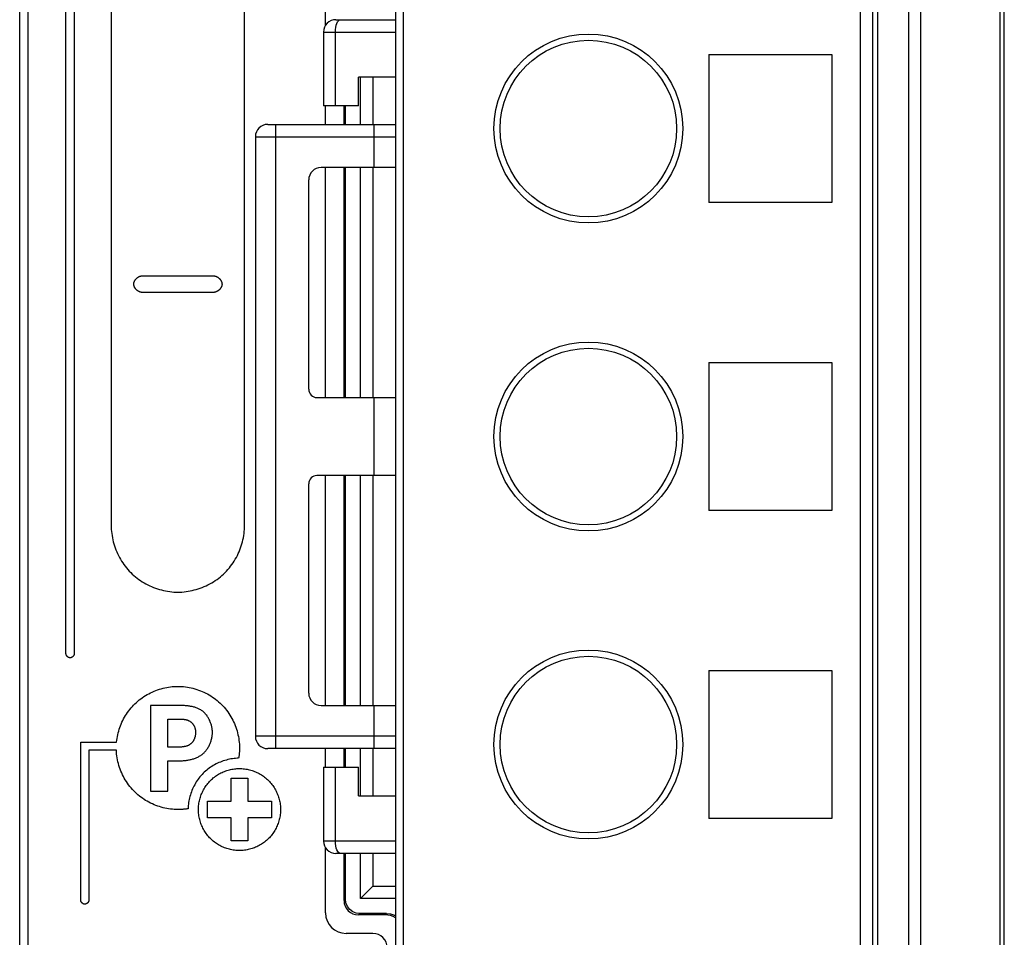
# Model space of a CAD drawing. Header units: millimetres. Extents: x -334 to 1371, y -859 to -284.
# Tile 22 of 42: x 711 to 735, y -463 to -441. Entities that reach past the tile are written whole.
import ezdxf

# ---------------------------------------------------------------- set-up
doc = ezdxf.new("R2010")
doc.units = ezdxf.units.MM
doc.header["$LTSCALE"] = 30.734
doc.layers.get('0').update_dxf_attribs({"linetype": 'CONTINUOUS'})
doc.layers.add('00_COMPONENTS', color=7, linetype='CONTINUOUS')

msp = doc.modelspace()

# ---------------------------------------------------------------- linework, layer by layer
at = {"color": 7, "linetype": 'Continuous'}
for p, q in [((710.833, -546.909), (710.833, -377.963)), ((711.033, -377.963), (711.033, -546.878)), ((734.715, -510.537), (734.715, -377.963)), ((734.813, -510.537), (734.813, -377.963)), ((711.961, -456.113), (711.961, -418.488)), ((712.161, -418.488), (712.161, -456.113)), ((713.061, -433.738), (713.061, -452.988)), ((716.311, -452.988), (716.311, -433.738)), ((713.811, -446.913), (715.561, -446.913)), ((715.561, -447.313), (713.811, -447.313)), ((714.022, -457.373), (714.022, -459.461)), ((714.44, -458.389), (714.44, -457.703)), ((714.44, -457.703), (714.697, -457.703)), ((712.319, -462.113), (712.319, -458.263)), ((712.319, -458.263), (713.193, -458.263)), ((712.519, -458.463), (712.519, -462.113)), ((713.187, -458.463), (712.519, -458.463)), ((714.691, -458.389), (714.44, -458.389)), ((714.44, -459.461), (714.44, -458.719)), ((714.44, -458.719), (714.719, -458.719)), ((715.982, -459.706), (715.982, -459.142)), ((715.982, -459.142), (716.39, -459.142)), ((716.39, -459.142), (716.39, -459.706)), ((714.022, -459.461), (714.44, -459.461)), ((715.404, -460.109), (715.404, -459.706)), ((715.404, -459.706), (715.982, -459.706)), ((716.39, -459.706), (716.969, -459.706)), ((716.969, -459.706), (716.969, -460.109)), ((715.982, -460.109), (715.404, -460.109)), ((715.982, -460.672), (715.982, -460.109)), ((716.39, -460.109), (716.39, -460.672)), ((716.969, -460.109), (716.39, -460.109)), ((716.39, -460.672), (715.982, -460.672))]:
    msp.add_line(p, q, dxfattribs=at)
for points in [[(713.611, -447.113), (713.611, -447.108), (713.612, -447.103), (713.612, -447.097), (713.613, -447.092), (713.614, -447.087), (713.615, -447.081), (713.616, -447.076), (713.618, -447.071), (713.619, -447.066), (713.621, -447.06), (713.623, -447.055), (713.626, -447.05), (713.628, -447.045), (713.63, -447.04), (713.633, -447.034), (713.636, -447.029), (713.639, -447.024), (713.642, -447.019), (713.645, -447.014), (713.649, -447.01), (713.652, -447.005), (713.656, -447), (713.66, -446.996), (713.664, -446.991), (713.668, -446.986), (713.672, -446.982), (713.676, -446.978), (713.68, -446.974), (713.685, -446.97), (713.689, -446.966), (713.694, -446.962), (713.698, -446.958), (713.703, -446.954), (713.708, -446.951), (713.713, -446.947), (713.717, -446.944), (713.722, -446.941), (713.727, -446.938), (713.732, -446.935), (713.738, -446.932), (713.743, -446.93), (713.748, -446.928), (713.753, -446.925), (713.758, -446.923), (713.764, -446.921), (713.769, -446.92), (713.774, -446.918), (713.779, -446.917), (713.785, -446.916), (713.79, -446.915), (713.795, -446.914), (713.801, -446.914), (713.806, -446.913), (713.811, -446.913)], [(715.561, -446.913), (715.566, -446.913), (715.572, -446.914), (715.577, -446.914), (715.582, -446.915), (715.588, -446.916), (715.593, -446.917), (715.598, -446.918), (715.603, -446.92), (715.609, -446.921), (715.614, -446.923), (715.619, -446.925), (715.624, -446.928), (715.63, -446.93), (715.635, -446.932), (715.64, -446.935), (715.645, -446.938), (715.65, -446.941), (715.655, -446.944), (715.66, -446.947), (715.665, -446.951), (715.669, -446.954), (715.674, -446.958), (715.679, -446.962), (715.683, -446.966), (715.688, -446.97), (715.692, -446.974), (715.697, -446.978), (715.701, -446.982), (715.705, -446.986), (715.709, -446.991), (715.713, -446.996), (715.716, -447), (715.72, -447.005), (715.724, -447.01), (715.727, -447.014), (715.73, -447.019), (715.733, -447.024), (715.736, -447.029), (715.739, -447.034), (715.742, -447.04), (715.744, -447.045), (715.747, -447.05), (715.749, -447.055), (715.751, -447.06), (715.753, -447.066), (715.755, -447.071), (715.756, -447.076), (715.757, -447.081), (715.759, -447.087), (715.759, -447.092), (715.76, -447.097), (715.761, -447.103), (715.761, -447.108), (715.761, -447.113)], [(713.811, -447.313), (713.806, -447.313), (713.801, -447.313), (713.795, -447.312), (713.79, -447.311), (713.785, -447.311), (713.779, -447.309), (713.774, -447.308), (713.769, -447.307), (713.764, -447.305), (713.758, -447.303), (713.753, -447.301), (713.748, -447.299), (713.743, -447.296), (713.738, -447.294), (713.732, -447.291), (713.727, -447.288), (713.722, -447.285), (713.717, -447.282), (713.713, -447.279), (713.708, -447.276), (713.703, -447.272), (713.698, -447.268), (713.694, -447.265), (713.689, -447.261), (713.685, -447.257), (713.68, -447.253), (713.676, -447.249), (713.672, -447.244), (713.668, -447.24), (713.664, -447.235), (713.66, -447.231), (713.656, -447.226), (713.652, -447.221), (713.649, -447.217), (713.645, -447.212), (713.642, -447.207), (713.639, -447.202), (713.636, -447.197), (713.633, -447.192), (713.63, -447.187), (713.628, -447.182), (713.626, -447.176), (713.623, -447.171), (713.621, -447.166), (713.619, -447.161), (713.618, -447.155), (713.616, -447.15), (713.615, -447.145), (713.614, -447.14), (713.613, -447.134), (713.612, -447.129), (713.612, -447.124), (713.611, -447.118), (713.611, -447.113)], [(715.761, -447.113), (715.761, -447.118), (715.761, -447.124), (715.76, -447.129), (715.759, -447.134), (715.759, -447.14), (715.757, -447.145), (715.756, -447.15), (715.755, -447.155), (715.753, -447.161), (715.751, -447.166), (715.749, -447.171), (715.747, -447.176), (715.744, -447.182), (715.742, -447.187), (715.739, -447.192), (715.736, -447.197), (715.733, -447.202), (715.73, -447.207), (715.727, -447.212), (715.724, -447.217), (715.72, -447.221), (715.716, -447.226), (715.713, -447.231), (715.709, -447.235), (715.705, -447.24), (715.701, -447.244), (715.697, -447.249), (715.692, -447.253), (715.688, -447.257), (715.683, -447.261), (715.679, -447.265), (715.674, -447.268), (715.669, -447.272), (715.665, -447.276), (715.66, -447.279), (715.655, -447.282), (715.65, -447.285), (715.645, -447.288), (715.64, -447.291), (715.635, -447.294), (715.63, -447.296), (715.624, -447.299), (715.619, -447.301), (715.614, -447.303), (715.609, -447.305), (715.603, -447.307), (715.598, -447.308), (715.593, -447.309), (715.588, -447.311), (715.582, -447.311), (715.577, -447.312), (715.572, -447.313), (715.566, -447.313), (715.561, -447.313)], [(713.061, -452.988), (713.062, -453.038), (713.064, -453.088), (713.069, -453.138), (713.074, -453.188), (713.082, -453.238), (713.091, -453.288), (713.101, -453.337), (713.113, -453.387), (713.127, -453.436), (713.142, -453.485), (713.158, -453.533), (713.176, -453.581), (713.196, -453.628), (713.217, -453.675), (713.239, -453.721), (713.263, -453.767), (713.288, -453.812), (713.314, -453.856), (713.342, -453.899), (713.371, -453.941), (713.402, -453.983), (713.434, -454.023), (713.467, -454.062), (713.501, -454.1), (713.537, -454.137), (713.574, -454.173), (713.612, -454.207), (713.651, -454.24), (713.692, -454.272), (713.733, -454.303), (713.775, -454.332), (713.818, -454.36), (713.863, -454.387), (713.907, -454.412), (713.953, -454.435), (713.999, -454.458), (714.046, -454.479), (714.093, -454.498), (714.141, -454.516), (714.19, -454.533), (714.239, -454.548), (714.288, -454.561), (714.337, -454.573), (714.387, -454.584), (714.437, -454.593), (714.486, -454.6), (714.536, -454.606), (714.586, -454.61), (714.636, -454.612), (714.686, -454.613)], [(714.686, -454.613), (714.736, -454.612), (714.786, -454.61), (714.836, -454.606), (714.886, -454.6), (714.936, -454.593), (714.986, -454.584), (715.035, -454.573), (715.085, -454.561), (715.134, -454.548), (715.183, -454.533), (715.231, -454.516), (715.279, -454.498), (715.326, -454.479), (715.373, -454.458), (715.419, -454.435), (715.465, -454.412), (715.51, -454.387), (715.554, -454.36), (715.597, -454.332), (715.639, -454.303), (715.681, -454.272), (715.721, -454.24), (715.76, -454.207), (715.798, -454.173), (715.835, -454.137), (715.871, -454.1), (715.905, -454.062), (715.939, -454.023), (715.97, -453.983), (716.001, -453.941), (716.03, -453.899), (716.058, -453.856), (716.085, -453.812), (716.11, -453.767), (716.134, -453.721), (716.156, -453.675), (716.177, -453.628), (716.196, -453.581), (716.214, -453.533), (716.231, -453.485), (716.246, -453.436), (716.259, -453.387), (716.271, -453.337), (716.282, -453.288), (716.291, -453.238), (716.298, -453.188), (716.304, -453.138), (716.308, -453.088), (716.31, -453.038), (716.311, -452.988)], [(712.061, -456.213), (712.059, -456.213), (712.056, -456.213), (712.053, -456.213), (712.051, -456.212), (712.048, -456.212), (712.045, -456.211), (712.043, -456.211), (712.04, -456.21), (712.037, -456.209), (712.035, -456.208), (712.032, -456.207), (712.03, -456.206), (712.027, -456.205), (712.024, -456.204), (712.022, -456.202), (712.019, -456.201), (712.017, -456.199), (712.014, -456.198), (712.012, -456.196), (712.009, -456.194), (712.007, -456.193), (712.005, -456.191), (712.002, -456.189), (712, -456.187), (711.998, -456.185), (711.996, -456.183), (711.994, -456.181), (711.991, -456.179), (711.989, -456.176), (711.987, -456.174), (711.985, -456.172), (711.984, -456.17), (711.982, -456.167), (711.98, -456.165), (711.978, -456.162), (711.977, -456.16), (711.975, -456.158), (711.974, -456.155), (711.972, -456.153), (711.971, -456.15), (711.97, -456.147), (711.968, -456.145), (711.967, -456.142), (711.966, -456.14), (711.965, -456.137), (711.964, -456.134), (711.964, -456.132), (711.963, -456.129), (711.962, -456.126), (711.962, -456.124), (711.962, -456.121), (711.961, -456.118), (711.961, -456.116), (711.961, -456.113)], [(712.161, -456.113), (712.161, -456.116), (712.161, -456.118), (712.161, -456.121), (712.16, -456.124), (712.16, -456.126), (712.159, -456.129), (712.159, -456.132), (712.158, -456.134), (712.157, -456.137), (712.156, -456.14), (712.155, -456.142), (712.154, -456.145), (712.153, -456.147), (712.152, -456.15), (712.15, -456.153), (712.149, -456.155), (712.147, -456.158), (712.146, -456.16), (712.144, -456.162), (712.142, -456.165), (712.141, -456.167), (712.139, -456.17), (712.137, -456.172), (712.135, -456.174), (712.133, -456.176), (712.131, -456.179), (712.129, -456.181), (712.127, -456.183), (712.125, -456.185), (712.122, -456.187), (712.12, -456.189), (712.118, -456.191), (712.115, -456.193), (712.113, -456.194), (712.111, -456.196), (712.108, -456.198), (712.106, -456.199), (712.103, -456.201), (712.101, -456.202), (712.098, -456.204), (712.095, -456.205), (712.093, -456.206), (712.09, -456.207), (712.088, -456.208), (712.085, -456.209), (712.082, -456.21), (712.08, -456.211), (712.077, -456.211), (712.074, -456.212), (712.072, -456.212), (712.069, -456.213), (712.066, -456.213), (712.064, -456.213), (712.061, -456.213)], [(713.193, -458.263), (713.198, -458.219), (713.204, -458.174), (713.212, -458.129), (713.222, -458.085), (713.232, -458.041), (713.244, -457.997), (713.258, -457.953), (713.272, -457.91), (713.288, -457.867), (713.306, -457.825), (713.324, -457.782), (713.344, -457.741), (713.365, -457.7), (713.388, -457.66), (713.411, -457.62), (713.436, -457.581), (713.462, -457.543), (713.489, -457.505), (713.517, -457.469), (713.546, -457.433), (713.577, -457.398), (713.608, -457.364), (713.641, -457.332), (713.674, -457.3), (713.709, -457.269), (713.745, -457.239), (713.782, -457.211), (713.82, -457.184), (713.858, -457.158), (713.898, -457.133), (713.938, -457.109), (713.979, -457.087), (714.02, -457.065), (714.062, -457.045), (714.105, -457.027), (714.148, -457.01), (714.191, -456.993), (714.235, -456.979), (714.28, -456.965), (714.324, -456.953), (714.369, -456.943), (714.414, -456.933), (714.459, -456.925), (714.505, -456.919), (714.55, -456.914), (714.596, -456.91), (714.641, -456.908), (714.686, -456.907)], [(714.686, -456.907), (714.732, -456.908), (714.778, -456.91), (714.824, -456.914), (714.871, -456.919), (714.917, -456.926), (714.963, -456.934), (715.008, -456.944), (715.054, -456.955), (715.099, -456.968), (715.144, -456.982), (715.189, -456.997), (715.233, -457.013), (715.277, -457.031), (715.32, -457.051), (715.363, -457.071), (715.405, -457.093), (715.446, -457.117), (715.487, -457.141), (715.527, -457.167), (715.566, -457.194), (715.604, -457.222), (715.641, -457.251), (715.678, -457.282), (715.713, -457.314), (715.747, -457.347), (715.78, -457.381), (715.812, -457.416), (715.842, -457.452), (715.872, -457.489), (715.9, -457.528), (715.927, -457.567), (715.953, -457.606), (715.977, -457.647), (716, -457.688), (716.022, -457.731), (716.043, -457.773), (716.062, -457.816), (716.08, -457.86), (716.097, -457.904), (716.112, -457.949), (716.126, -457.994), (716.138, -458.04), (716.149, -458.085), (716.159, -458.131), (716.167, -458.177), (716.174, -458.223), (716.179, -458.269), (716.183, -458.315), (716.185, -458.361), (716.186, -458.407)], [(715.526, -458.027), (715.526, -458.008), (715.525, -457.988), (715.523, -457.969), (715.521, -457.949), (715.519, -457.929), (715.515, -457.909), (715.511, -457.889), (715.507, -457.87), (715.502, -457.85), (715.496, -457.83), (715.49, -457.811), (715.483, -457.792), (715.476, -457.772), (715.468, -457.754), (715.46, -457.735), (715.451, -457.716), (715.441, -457.698), (715.431, -457.681), (715.421, -457.663), (715.41, -457.646), (715.399, -457.63), (715.387, -457.613), (715.374, -457.598), (715.362, -457.583), (715.348, -457.568), (715.335, -457.554), (715.32, -457.54), (715.306, -457.527), (715.291, -457.515), (715.275, -457.503), (715.258, -457.492), (715.241, -457.481), (715.224, -457.471), (715.207, -457.462), (715.189, -457.453), (715.171, -457.445), (715.152, -457.437), (715.133, -457.43), (715.114, -457.423), (715.095, -457.417), (715.075, -457.412), (715.055, -457.406), (715.035, -457.402), (715.015, -457.398), (714.995, -457.394), (714.975, -457.39), (714.954, -457.387), (714.933, -457.385), (714.913, -457.382), (714.892, -457.38), (714.871, -457.378), (714.851, -457.377), (714.83, -457.376), (714.809, -457.375), (714.789, -457.374), (714.768, -457.373), (714.748, -457.373), (714.728, -457.373), (714.022, -457.373)], [(714.697, -457.703), (714.717, -457.703), (714.727, -457.703), (714.737, -457.703), (714.748, -457.704), (714.758, -457.704), (714.768, -457.705), (714.779, -457.705), (714.789, -457.706), (714.799, -457.707), (714.81, -457.707), (714.82, -457.708), (714.83, -457.71), (714.84, -457.711), (714.85, -457.713), (714.861, -457.714), (714.871, -457.716), (714.88, -457.718), (714.89, -457.72), (714.9, -457.723), (714.91, -457.726), (714.919, -457.729), (714.928, -457.732), (714.938, -457.736), (714.947, -457.739), (714.955, -457.743), (714.964, -457.748), (714.973, -457.752), (714.981, -457.757), (714.989, -457.763), (714.997, -457.768), (715.005, -457.774), (715.012, -457.781), (715.02, -457.787), (715.027, -457.794), (715.033, -457.801), (715.04, -457.809), (715.046, -457.817), (715.052, -457.825), (715.058, -457.833), (715.064, -457.842), (715.069, -457.851), (715.074, -457.86), (715.079, -457.869), (715.083, -457.878), (715.088, -457.888), (715.092, -457.897), (715.095, -457.907), (715.099, -457.917), (715.102, -457.927), (715.105, -457.937), (715.107, -457.947), (715.109, -457.957), (715.111, -457.967), (715.113, -457.977), (715.114, -457.987), (715.116, -457.997), (715.116, -458.008), (715.117, -458.018), (715.117, -458.027)], [(715.117, -458.027), (715.117, -458.038), (715.116, -458.048), (715.116, -458.059), (715.115, -458.07), (715.114, -458.08), (715.112, -458.091), (715.11, -458.101), (715.108, -458.112), (715.106, -458.123), (715.104, -458.133), (715.101, -458.144), (715.098, -458.154), (715.094, -458.165), (715.091, -458.175), (715.087, -458.185), (715.083, -458.195), (715.078, -458.205), (715.074, -458.214), (715.069, -458.224), (715.064, -458.233), (715.058, -458.242), (715.052, -458.251), (715.046, -458.259), (715.04, -458.268), (715.033, -458.276), (715.026, -458.284), (715.019, -458.291), (715.012, -458.298), (715.004, -458.305), (714.996, -458.311), (714.988, -458.318), (714.979, -458.323), (714.971, -458.329), (714.962, -458.334), (714.952, -458.339), (714.943, -458.344), (714.934, -458.348), (714.924, -458.352), (714.914, -458.356), (714.904, -458.36), (714.894, -458.363), (714.884, -458.366), (714.873, -458.369), (714.863, -458.371), (714.852, -458.374), (714.841, -458.376), (714.831, -458.378), (714.82, -458.38), (714.809, -458.381), (714.798, -458.383), (714.787, -458.384), (714.777, -458.385), (714.766, -458.386), (714.755, -458.387), (714.744, -458.387), (714.733, -458.388), (714.723, -458.388), (714.712, -458.389), (714.701, -458.389), (714.691, -458.389)], [(714.719, -458.719), (714.74, -458.719), (714.76, -458.718), (714.781, -458.718), (714.802, -458.717), (714.823, -458.715), (714.844, -458.714), (714.865, -458.712), (714.886, -458.709), (714.907, -458.706), (714.928, -458.703), (714.949, -458.7), (714.97, -458.696), (714.991, -458.691), (715.012, -458.686), (715.032, -458.681), (715.052, -458.675), (715.072, -458.669), (715.092, -458.662), (715.112, -458.655), (715.131, -458.647), (715.151, -458.639), (715.169, -458.63), (715.188, -458.621), (715.206, -458.611), (715.224, -458.6), (715.241, -458.589), (715.258, -458.577), (715.275, -458.565), (715.291, -458.552), (715.307, -458.538), (715.322, -458.524), (715.336, -458.509), (715.351, -458.494), (715.364, -458.478), (715.378, -458.462), (715.39, -458.445), (715.402, -458.427), (715.414, -458.409), (715.425, -458.391), (715.436, -458.373), (715.446, -458.354), (715.455, -458.335), (715.464, -458.315), (715.473, -458.295), (715.48, -458.275), (715.488, -458.255), (715.494, -458.235), (715.5, -458.214), (715.506, -458.194), (715.51, -458.173), (715.515, -458.152), (715.518, -458.131), (715.521, -458.11), (715.523, -458.09), (715.525, -458.069), (715.526, -458.048), (715.526, -458.027)], [(714.686, -459.907), (714.641, -459.907), (714.596, -459.904), (714.551, -459.901), (714.506, -459.896), (714.461, -459.889), (714.416, -459.881), (714.371, -459.872), (714.326, -459.862), (714.282, -459.85), (714.238, -459.836), (714.194, -459.822), (714.15, -459.806), (714.107, -459.789), (714.065, -459.77), (714.023, -459.75), (713.982, -459.729), (713.941, -459.707), (713.901, -459.684), (713.862, -459.659), (713.823, -459.633), (713.786, -459.606), (713.749, -459.578), (713.713, -459.548), (713.678, -459.518), (713.644, -459.486), (713.61, -459.452), (713.577, -459.417), (713.545, -459.381), (713.515, -459.343), (713.486, -459.305), (713.458, -459.266), (713.431, -459.226), (713.406, -459.185), (713.381, -459.143), (713.359, -459.101), (713.337, -459.058), (713.317, -459.014), (713.298, -458.97), (713.281, -458.925), (713.265, -458.88), (713.25, -458.835), (713.237, -458.789), (713.225, -458.743), (713.215, -458.696), (713.207, -458.65), (713.199, -458.603), (713.194, -458.557), (713.19, -458.51), (713.187, -458.463)], [(716.186, -458.407), (716.186, -458.424), (716.186, -458.441), (716.185, -458.458), (716.185, -458.474), (716.184, -458.491), (716.183, -458.508), (716.182, -458.525), (716.18, -458.541), (716.179, -458.558), (716.177, -458.575), (716.175, -458.591), (716.173, -458.608), (716.171, -458.624), (716.168, -458.641), (716.165, -458.658)], [(716.165, -458.658), (716.128, -458.659), (716.09, -458.661), (716.053, -458.665), (716.015, -458.67), (715.978, -458.676), (715.94, -458.683), (715.903, -458.691), (715.866, -458.701), (715.829, -458.711), (715.792, -458.723), (715.756, -458.736), (715.72, -458.75), (715.684, -458.765), (715.649, -458.781), (715.615, -458.798), (715.58, -458.816), (715.547, -458.835), (715.514, -458.855), (715.481, -458.876), (715.45, -458.898), (715.419, -458.922), (715.388, -458.946), (715.359, -458.971), (715.33, -458.997), (715.302, -459.023), (715.275, -459.051), (715.249, -459.08), (715.224, -459.109), (715.2, -459.14), (715.177, -459.171), (715.155, -459.202), (715.134, -459.235), (715.114, -459.268), (715.095, -459.302), (715.076, -459.336), (715.059, -459.37), (715.043, -459.406), (715.028, -459.441), (715.015, -459.477), (715.002, -459.513), (714.99, -459.55), (714.979, -459.587), (714.97, -459.624), (714.962, -459.661), (714.954, -459.699), (714.948, -459.736), (714.944, -459.774), (714.94, -459.811), (714.938, -459.849), (714.936, -459.887)], [(715.186, -459.907), (715.187, -459.877), (715.188, -459.846), (715.191, -459.815), (715.194, -459.784), (715.199, -459.754), (715.204, -459.723), (715.211, -459.692), (715.218, -459.662), (715.226, -459.632), (715.236, -459.602), (715.246, -459.572), (715.257, -459.543), (715.269, -459.513), (715.282, -459.485), (715.296, -459.456), (715.31, -459.428), (715.326, -459.401), (715.342, -459.373), (715.359, -459.347), (715.377, -459.321), (715.396, -459.295), (715.416, -459.271), (715.436, -459.246), (715.457, -459.223), (715.479, -459.2), (715.502, -459.178), (715.525, -459.157), (715.549, -459.137), (715.574, -459.117), (715.6, -459.098), (715.626, -459.08), (715.652, -459.063), (715.679, -459.047), (715.707, -459.031), (715.735, -459.017), (715.763, -459.003), (715.792, -458.99), (715.821, -458.978), (715.851, -458.967), (715.881, -458.957), (715.911, -458.948), (715.941, -458.939), (715.971, -458.932), (716.002, -458.925), (716.032, -458.92), (716.063, -458.915), (716.094, -458.912), (716.125, -458.909), (716.155, -458.908), (716.186, -458.907)], [(716.186, -458.907), (716.217, -458.908), (716.247, -458.909), (716.278, -458.912), (716.309, -458.915), (716.34, -458.92), (716.37, -458.925), (716.401, -458.932), (716.431, -458.939), (716.462, -458.948), (716.492, -458.957), (716.521, -458.967), (716.551, -458.978), (716.58, -458.99), (716.609, -459.003), (716.637, -459.017), (716.665, -459.031), (716.693, -459.047), (716.72, -459.063), (716.747, -459.08), (716.773, -459.098), (716.798, -459.117), (716.823, -459.137), (716.847, -459.157), (716.871, -459.178), (716.893, -459.2), (716.915, -459.223), (716.936, -459.246), (716.957, -459.271), (716.976, -459.295), (716.995, -459.321), (717.013, -459.347), (717.03, -459.373), (717.047, -459.401), (717.062, -459.428), (717.077, -459.456), (717.09, -459.485), (717.103, -459.513), (717.115, -459.543), (717.126, -459.572), (717.137, -459.602), (717.146, -459.632), (717.154, -459.662), (717.162, -459.692), (717.168, -459.723), (717.174, -459.754), (717.178, -459.784), (717.182, -459.815), (717.184, -459.846), (717.186, -459.877), (717.186, -459.907)], [(714.936, -459.887), (714.92, -459.889), (714.903, -459.892), (714.887, -459.894), (714.87, -459.896), (714.853, -459.898), (714.837, -459.9), (714.82, -459.901), (714.803, -459.903), (714.787, -459.904), (714.77, -459.905), (714.753, -459.906), (714.736, -459.907), (714.72, -459.907), (714.703, -459.907), (714.686, -459.907)], [(716.186, -460.907), (716.155, -460.907), (716.125, -460.905), (716.094, -460.903), (716.063, -460.899), (716.032, -460.895), (716.002, -460.889), (715.971, -460.883), (715.941, -460.875), (715.911, -460.867), (715.881, -460.858), (715.851, -460.848), (715.821, -460.837), (715.792, -460.825), (715.763, -460.812), (715.735, -460.798), (715.707, -460.783), (715.679, -460.768), (715.652, -460.752), (715.626, -460.734), (715.6, -460.716), (715.574, -460.698), (715.549, -460.678), (715.525, -460.658), (715.502, -460.636), (715.479, -460.614), (715.457, -460.592), (715.436, -460.568), (715.416, -460.544), (715.396, -460.519), (715.377, -460.494), (715.359, -460.468), (715.342, -460.441), (715.326, -460.414), (715.31, -460.387), (715.296, -460.359), (715.282, -460.33), (715.269, -460.301), (715.257, -460.272), (715.246, -460.243), (715.236, -460.213), (715.226, -460.183), (715.218, -460.153), (715.211, -460.122), (715.204, -460.092), (715.199, -460.061), (715.194, -460.03), (715.191, -459.999), (715.188, -459.969), (715.187, -459.938), (715.186, -459.907)], [(717.186, -459.907), (717.186, -459.938), (717.184, -459.969), (717.182, -459.999), (717.178, -460.03), (717.174, -460.061), (717.168, -460.092), (717.162, -460.122), (717.154, -460.153), (717.146, -460.183), (717.137, -460.213), (717.126, -460.243), (717.115, -460.272), (717.103, -460.301), (717.091, -460.33), (717.077, -460.359), (717.062, -460.387), (717.047, -460.414), (717.03, -460.441), (717.013, -460.468), (716.995, -460.494), (716.976, -460.519), (716.957, -460.544), (716.936, -460.568), (716.915, -460.592), (716.893, -460.614), (716.871, -460.636), (716.847, -460.658), (716.823, -460.678), (716.798, -460.698), (716.773, -460.716), (716.747, -460.734), (716.72, -460.752), (716.693, -460.768), (716.665, -460.783), (716.637, -460.798), (716.609, -460.812), (716.58, -460.825), (716.551, -460.837), (716.521, -460.848), (716.492, -460.858), (716.462, -460.867), (716.431, -460.875), (716.401, -460.883), (716.37, -460.889), (716.34, -460.895), (716.309, -460.899), (716.278, -460.903), (716.247, -460.905), (716.217, -460.907), (716.186, -460.907)], [(712.419, -462.213), (712.416, -462.213), (712.414, -462.213), (712.411, -462.213), (712.409, -462.212), (712.406, -462.212), (712.403, -462.211), (712.401, -462.211), (712.398, -462.21), (712.395, -462.209), (712.393, -462.208), (712.39, -462.207), (712.387, -462.206), (712.385, -462.205), (712.382, -462.204), (712.38, -462.202), (712.377, -462.201), (712.375, -462.199), (712.372, -462.198), (712.37, -462.196), (712.367, -462.194), (712.365, -462.193), (712.363, -462.191), (712.36, -462.189), (712.358, -462.187), (712.356, -462.185), (712.354, -462.183), (712.351, -462.181), (712.349, -462.179), (712.347, -462.176), (712.345, -462.174), (712.343, -462.172), (712.341, -462.17), (712.34, -462.167), (712.338, -462.165), (712.336, -462.162), (712.335, -462.16), (712.333, -462.158), (712.331, -462.155), (712.33, -462.153), (712.329, -462.15), (712.327, -462.147), (712.326, -462.145), (712.325, -462.142), (712.324, -462.14), (712.323, -462.137), (712.322, -462.134), (712.322, -462.132), (712.321, -462.129), (712.32, -462.126), (712.32, -462.124), (712.32, -462.121), (712.319, -462.118), (712.319, -462.116), (712.319, -462.113)], [(712.519, -462.113), (712.519, -462.116), (712.519, -462.118), (712.519, -462.121), (712.518, -462.124), (712.518, -462.126), (712.517, -462.129), (712.517, -462.132), (712.516, -462.134), (712.515, -462.137), (712.514, -462.14), (712.513, -462.142), (712.512, -462.145), (712.511, -462.147), (712.509, -462.15), (712.508, -462.153), (712.507, -462.155), (712.505, -462.158), (712.504, -462.16), (712.502, -462.162), (712.5, -462.165), (712.499, -462.167), (712.497, -462.17), (712.495, -462.172), (712.493, -462.174), (712.491, -462.176), (712.489, -462.179), (712.487, -462.181), (712.485, -462.183), (712.482, -462.185), (712.48, -462.187), (712.478, -462.189), (712.476, -462.191), (712.473, -462.193), (712.471, -462.194), (712.468, -462.196), (712.466, -462.198), (712.463, -462.199), (712.461, -462.201), (712.458, -462.202), (712.456, -462.204), (712.453, -462.205), (712.451, -462.206), (712.448, -462.207), (712.445, -462.208), (712.443, -462.209), (712.44, -462.21), (712.438, -462.211), (712.435, -462.211), (712.432, -462.212), (712.43, -462.212), (712.427, -462.213), (712.424, -462.213), (712.422, -462.213), (712.419, -462.213)]]:
    msp.add_lwpolyline(points, dxfattribs=at)
at = {"layer": '00_COMPONENTS', "color": 7, "linetype": 'Continuous'}
for p, q in [((720.183, -484.324), (720.183, -417.324)), ((731.733, -484.324), (731.733, -417.324)), ((732.483, -417.324), (732.483, -484.324)), ((719.983, -417.524), (719.983, -484.124)), ((731.313, -484.124), (731.313, -417.524)), ((731.613, -484.024), (731.613, -417.624)), ((732.783, -484.024), (732.783, -417.624)), ((718.283, -440.809), (718.283, -439.223)), ((718.533, -440.674), (719.983, -440.674)), ((718.233, -440.974), (718.233, -442.774)), ((718.233, -440.974), (719.983, -440.974)), ((718.522, -442.774), (718.522, -440.974)), ((727.613, -441.524), (727.613, -445.124)), ((727.613, -441.524), (730.613, -441.524)), ((730.613, -441.524), (730.613, -445.124)), ((719.083, -442.774), (719.083, -442.074)), ((719.983, -442.074), (719.083, -442.074)), ((719.133, -443.224), (719.133, -442.074)), ((719.433, -442.074), (719.433, -443.224)), ((719.083, -442.774), (718.233, -442.774)), ((718.283, -443.224), (718.283, -442.774)), ((718.733, -443.224), (718.733, -442.774)), ((718.767, -443.224), (718.767, -442.774)), ((716.873, -443.224), (719.983, -443.224)), ((717.073, -458.424), (717.073, -443.224)), ((719.46, -443.224), (719.46, -444.274)), ((716.573, -443.524), (716.573, -458.124)), ((716.573, -443.524), (719.983, -443.524)), ((719.983, -444.274), (718.173, -444.274)), ((718.283, -449.874), (718.283, -444.274)), ((718.733, -449.874), (718.733, -444.274)), ((718.767, -449.874), (718.767, -444.274)), ((719.133, -449.874), (719.133, -444.274)), ((719.433, -444.274), (719.433, -449.874)), ((717.873, -449.674), (717.873, -444.574)), ((730.613, -445.124), (727.613, -445.124)), ((727.613, -449.024), (727.613, -452.624)), ((727.613, -449.024), (730.613, -449.024)), ((730.613, -449.024), (730.613, -452.624)), ((718.073, -449.874), (719.983, -449.874)), ((719.46, -449.874), (719.46, -451.774)), ((719.983, -451.774), (718.073, -451.774)), ((718.283, -457.374), (718.283, -451.774)), ((718.733, -457.374), (718.733, -451.774)), ((718.767, -457.374), (718.767, -451.774)), ((719.133, -457.374), (719.133, -451.774)), ((719.433, -451.774), (719.433, -457.374)), ((717.873, -457.074), (717.873, -451.974)), ((730.613, -452.624), (727.613, -452.624)), ((727.613, -456.524), (727.613, -460.124)), ((727.613, -456.524), (730.613, -456.524)), ((730.613, -456.524), (730.613, -460.124)), ((718.173, -457.374), (719.983, -457.374)), ((719.46, -457.374), (719.46, -458.424)), ((719.983, -458.124), (716.573, -458.124)), ((719.983, -458.424), (716.873, -458.424)), ((718.283, -458.874), (718.283, -458.424)), ((718.733, -458.874), (718.733, -458.424)), ((718.767, -458.874), (718.767, -458.424)), ((719.133, -459.574), (719.133, -458.424)), ((719.433, -458.424), (719.433, -459.574)), ((718.233, -458.874), (718.233, -460.674)), ((718.233, -458.874), (719.083, -458.874)), ((718.522, -460.674), (718.522, -458.874)), ((719.083, -459.574), (719.083, -458.874)), ((719.083, -459.574), (719.983, -459.574)), ((730.613, -460.124), (727.613, -460.124)), ((719.983, -460.674), (718.233, -460.674)), ((718.283, -462.423), (718.283, -460.84)), ((719.983, -460.974), (718.533, -460.974)), ((718.733, -462.123), (718.733, -460.974)), ((718.767, -462.09), (718.767, -460.974)), ((719.133, -462.074), (719.133, -460.974)), ((719.433, -460.974), (719.433, -461.774)), ((719.433, -461.774), (719.983, -461.774)), ((719.983, -462.074), (719.133, -462.074)), ((718.733, -462.123), (718.767, -462.09)), ((719.083, -462.473), (719.116, -462.44)), ((719.734, -462.473), (719.083, -462.473)), ((719.767, -462.44), (719.116, -462.44)), ((719.767, -462.44), (719.734, -462.473)), ((719.433, -462.923), (718.783, -462.923))]:
    msp.add_line(p, q, dxfattribs=at)
for points in [[(718.522, -440.974), (718.524, -440.916), (718.531, -440.861), (718.543, -440.81), (718.558, -440.765), (718.577, -440.727), (718.599, -440.698), (718.623, -440.68), (718.649, -440.674)], [(718.649, -460.974), (718.624, -460.969), (718.601, -460.952), (718.579, -460.925), (718.56, -460.89), (718.544, -460.845), (718.532, -460.792), (718.525, -460.735), (718.522, -460.674)], [(719.157, -462.051), (719.315, -461.892), (719.371, -461.835), (719.433, -461.774)], [(719.133, -462.074), (719.14, -462.068), (719.157, -462.051)], [(718.87, -462.339), (718.813, -462.265), (718.778, -462.18), (718.767, -462.09)], [(719.116, -462.44), (719.028, -462.429), (718.944, -462.395), (718.87, -462.339)], [(719.767, -462.44), (719.864, -462.449), (719.958, -462.478), (719.983, -462.492)]]:
    msp.add_lwpolyline(points, dxfattribs=at)
for centre, radius in [((724.683, -443.324), 2.3), ((724.683, -443.324), 2.15), ((724.683, -450.824), 2.3), ((724.683, -450.824), 2.15), ((724.683, -458.324), 2.3), ((724.683, -458.324), 2.15)]:
    msp.add_circle(centre, radius, dxfattribs=at)
for centre, radius, start, end in [((718.533, -440.974), 0.3, 90, 180), ((716.873, -443.524), 0.3, 90, 180), ((718.173, -444.574), 0.3, 90, 180), ((718.073, -449.674), 0.2, 180, 270), ((718.073, -451.974), 0.2, 90, 180), ((718.173, -457.074), 0.3, 180, 270), ((716.873, -458.124), 0.3, 180, 270), ((718.533, -460.674), 0.3, 180, 270), ((718.783, -462.423), 0.5, 180, 270), ((719.433, -463.273), 0.35, 0, 90)]:
    msp.add_arc(centre, radius, start, end, dxfattribs=at)
for centre, major_axis, start_param in [((719.083, -462.123), (-0.248, -0.248), -0.784843), ((719.733, -462.973), (0.354, 0.354), 0.259458)]:
    msp.add_ellipse(centre, major_axis=major_axis, ratio=0.998891, start_param=start_param, end_param=0.784843, dxfattribs=at)

doc.saveas('drawing.dxf')
